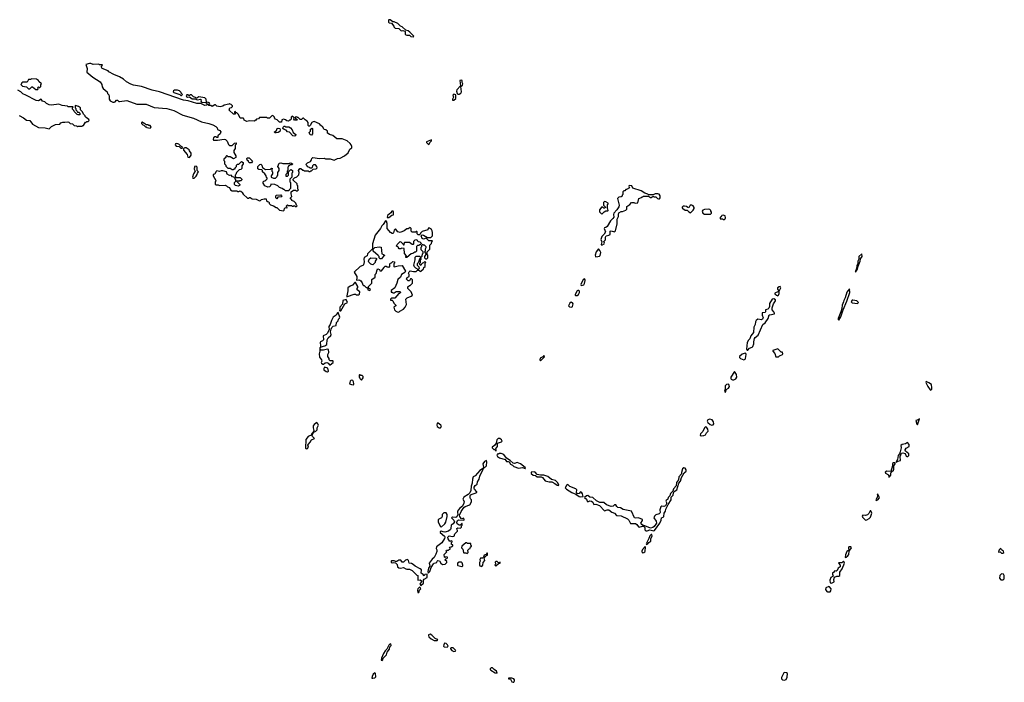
# Model space of a CAD drawing. Extents: x 2710666 to 2828562, y 857017 to 964538.
# Tile 105 of 138: x 2745245 to 2760027, y 933384 to 943330. Entities that reach past the tile are written whole.
import ezdxf

# ---------------------------------------------------------------- set-up
doc = ezdxf.new("R2010")
doc.units = 0

msp = doc.modelspace()

# ---------------------------------------------------------------- linework, layer by layer
at = {"layer": '0CON05XD'}
for points in [[(2751155, 943072), (2751160, 943085), (2751100, 943145), (2751075, 943162), (2751042, 943172), (2750985, 943222), (2750961, 943231), (2750921, 943271), (2750867, 943297), (2750845, 943300), (2750805, 943328), (2750785, 943330), (2750780, 943325), (2750780, 943295), (2750793, 943283), (2750828, 943278), (2750860, 943235), (2750860, 943225), (2750880, 943205), (2750935, 943200), (2750973, 943163), (2750995, 943168), (2751025, 943160), (2751030, 943155), (2751032, 943115), (2751040, 943105), (2751058, 943098), (2751097, 943097), (2751118, 943078), (2751155, 943072)], [(2749205, 940460), (2749218, 940472), (2749220, 940495), (2749232, 940508), (2749245, 940510), (2749258, 940502), (2749260, 940515), (2749250, 940525), (2749250, 940535), (2749265, 940550), (2749275, 940540), (2749325, 940540), (2749335, 940530), (2749355, 940530), (2749365, 940540), (2749395, 940520), (2749410, 940535), (2749400, 940545), (2749390, 940575), (2749365, 940600), (2749330, 940615), (2749330, 940625), (2749312, 940642), (2749310, 940655), (2749330, 940675), (2749320, 940715), (2749320, 940745), (2749355, 940770), (2749385, 940770), (2749395, 940760), (2749415, 940760), (2749430, 940775), (2749420, 940785), (2749420, 940835), (2749410, 940845), (2749410, 940865), (2749352, 940922), (2749350, 940935), (2749372, 940958), (2749405, 940970), (2749438, 941002), (2749440, 941035), (2749432, 941068), (2749452, 941098), (2749468, 941098), (2749495, 941070), (2749505, 941070), (2749515, 941060), (2749575, 941060), (2749585, 941050), (2749605, 941050), (2749615, 941060), (2749625, 941060), (2749652, 941088), (2749695, 941090), (2749710, 941105), (2749708, 941128), (2749685, 941150), (2749655, 941150), (2749643, 941137), (2749638, 941112), (2749625, 941100), (2749605, 941100), (2749595, 941110), (2749565, 941120), (2749560, 941135), (2749540, 941155), (2749565, 941180), (2749609, 941201), (2749628, 941225), (2749630, 941245), (2749645, 941260), (2749745, 941248), (2749815, 941252), (2749835, 941242), (2749905, 941240), (2749966, 941224), (2750015, 941246), (2750055, 941250), (2750123, 941287), (2750176, 941334), (2750202, 941385), (2750230, 941405), (2750232, 941425), (2750221, 941451), (2750205, 941472), (2750161, 941511), (2750085, 941543), (2750005, 941540), (2749945, 941592), (2749895, 941608), (2749875, 941620), (2749868, 941628), (2749866, 941656), (2749840, 941675), (2749815, 941680), (2749796, 941716), (2749762, 941745), (2749748, 941768), (2749665, 941800), (2749651, 941799), (2749631, 941789), (2749605, 941740), (2749595, 941730), (2749585, 941730), (2749574, 941744), (2749577, 941787), (2749559, 941809), (2749530, 941825), (2749505, 941850), (2749495, 941850), (2749475, 941830), (2749455, 941830), (2749425, 941860), (2749415, 941860), (2749405, 941870), (2749380, 941865), (2749380, 941855), (2749392, 941842), (2749408, 941838), (2749410, 941825), (2749405, 941820), (2749372, 941822), (2749360, 941835), (2749368, 941858), (2749335, 941880), (2749320, 941865), (2749320, 941835), (2749308, 941822), (2749295, 941820), (2749282, 941808), (2749255, 941810), (2749238, 941828), (2749205, 941838), (2749182, 941825), (2749175, 941790), (2749145, 941790), (2749110, 941825), (2749087, 941837), (2749070, 941855), (2749068, 941868), (2749045, 941890), (2749032, 941888), (2748995, 941850), (2748965, 941850), (2748955, 941860), (2748845, 941860), (2748828, 941842), (2748802, 941838), (2748788, 941822), (2748765, 941808), (2748695, 941810), (2748655, 941803), (2748614, 941824), (2748610, 941845), (2748602, 941852), (2748554, 941854), (2748528, 941905), (2748505, 941930), (2748492, 941932), (2748485, 941950), (2748470, 941945), (2748470, 941935), (2748480, 941925), (2748478, 941912), (2748455, 941910), (2748392, 941972), (2748402, 942008), (2748425, 942010), (2748440, 942025), (2748438, 942038), (2748418, 942058), (2748405, 942060), (2748395, 942070), (2748385, 942060), (2748313, 942047), (2748297, 942033), (2748255, 942022), (2748205, 942030), (2748185, 942050), (2748175, 942052), (2748135, 942028), (2748115, 942040), (2748085, 942040), (2748070, 942055), (2748088, 942062), (2748100, 942075), (2748078, 942088), (2748052, 942092), (2748043, 942135), (2748025, 942158), (2747935, 942170), (2747917, 942163), (2747905, 942150), (2747895, 942150), (2747885, 942160), (2747855, 942170), (2747825, 942200), (2747805, 942200), (2747795, 942190), (2747785, 942190), (2747775, 942200), (2747755, 942200), (2747742, 942188), (2747750, 942175), (2747765, 942168), (2747795, 942170), (2747835, 942143), (2747875, 942140), (2747915, 942128), (2747957, 942137), (2747967, 942127), (2747962, 942105), (2747972, 942092), (2748037, 942087), (2748050, 942080), (2748060, 942055), (2748048, 942045), (2748025, 942044), (2747962, 942072), (2747905, 942071), (2747775, 942110), (2747705, 942120), (2747345, 942247), (2747235, 942270), (2747075, 942327), (2746955, 942347), (2746915, 942360), (2746850, 942395), (2746802, 942435), (2746741, 942471), (2746657, 942507), (2746585, 942549), (2746572, 942562), (2746485, 942598), (2746471, 942615), (2746472, 942628), (2746490, 942645), (2746485, 942650), (2746445, 942650), (2746435, 942660), (2746347, 942657), (2746315, 942672), (2746295, 942672), (2746240, 942655), (2746256, 942596), (2746252, 942542), (2746345, 942467), (2746452, 942395), (2746478, 942355), (2746483, 942323), (2746498, 942295), (2746558, 942245), (2746565, 942220), (2746585, 942200), (2746590, 942175), (2746587, 942137), (2746602, 942112), (2746645, 942092), (2746665, 942090), (2746678, 942095), (2746698, 942122), (2746712, 942122), (2746733, 942103), (2746745, 942100), (2746855, 942118), (2747005, 942061), (2747143, 942063), (2747265, 942014), (2747456, 941996), (2747560, 941965), (2747695, 941898), (2747855, 941850), (2747975, 941799), (2748085, 941772), (2748145, 941750), (2748188, 941725), (2748208, 941705), (2748215, 941682), (2748252, 941665), (2748267, 941645), (2748253, 941617), (2748220, 941585), (2748218, 941562), (2748205, 941560), (2748192, 941572), (2748175, 941572), (2748155, 941557), (2748148, 941538), (2748155, 941520), (2748215, 941520), (2748317, 941537), (2748335, 941530), (2748360, 941505), (2748380, 941455), (2748395, 941440), (2748435, 941440), (2748470, 941475), (2748495, 941480), (2748497, 941463), (2748480, 941445), (2748480, 941395), (2748460, 941365), (2748460, 941335), (2748490, 941285), (2748488, 941262), (2748455, 941242), (2748405, 941270), (2748375, 941270), (2748358, 941288), (2748352, 941288), (2748340, 941275), (2748338, 941262), (2748310, 941235), (2748310, 941215), (2748320, 941205), (2748320, 941165), (2748338, 941148), (2748342, 941132), (2748372, 941102), (2748405, 941100), (2748435, 941080), (2748455, 941080), (2748465, 941090), (2748478, 941092), (2748482, 941108), (2748500, 941125), (2748502, 941148), (2748515, 941160), (2748535, 941160), (2748575, 941200), (2748600, 941185), (2748600, 941165), (2748580, 941135), (2748580, 941095), (2748565, 941080), (2748542, 941078), (2748502, 941038), (2748490, 941005), (2748480, 940995), (2748480, 940975), (2748492, 940962), (2748555, 940960), (2748580, 940935), (2748580, 940925), (2748565, 940910), (2748545, 940910), (2748535, 940900), (2748525, 940910), (2748500, 940905), (2748548, 940858), (2748550, 940845), (2748545, 940840), (2748525, 940832), (2748485, 940840), (2748470, 940855), (2748470, 940885), (2748490, 940905), (2748490, 940925), (2748480, 940935), (2748478, 940948), (2748458, 940968), (2748442, 940972), (2748418, 940998), (2748395, 940990), (2748361, 941011), (2748348, 941048), (2748295, 941062), (2748268, 941062), (2748245, 941052), (2748205, 941060), (2748190, 941045), (2748175, 941010), (2748152, 941008), (2748150, 940985), (2748190, 940915), (2748190, 940905), (2748180, 940895), (2748182, 940862), (2748195, 940850), (2748225, 940850), (2748245, 940842), (2748328, 940848), (2748348, 940838), (2748363, 940823), (2748395, 940810), (2748410, 940775), (2748435, 940760), (2748505, 940760), (2748515, 940750), (2748535, 940750), (2748555, 940760), (2748567, 940757), (2748590, 940735), (2748590, 940725), (2748602, 940712), (2748665, 940650), (2748685, 940650), (2748695, 940660), (2748705, 940660), (2748735, 940640), (2748797, 940637), (2748845, 940610), (2748860, 940615), (2748875, 940630), (2748915, 940640), (2748945, 940640), (2748952, 940612), (2748965, 940600), (2748978, 940598), (2748990, 940585), (2748992, 940572), (2749012, 940552), (2749057, 940537), (2749095, 940510), (2749105, 940510), (2749145, 940470), (2749205, 940460)], [(2745515, 942280), (2745520, 942295), (2745512, 942308), (2745525, 942320), (2745535, 942310), (2745548, 942312), (2745560, 942325), (2745560, 942355), (2745570, 942365), (2745532, 942402), (2745528, 942418), (2745497, 942437), (2745425, 942440), (2745405, 942430), (2745375, 942430), (2745355, 942390), (2745285, 942390), (2745272, 942378), (2745270, 942365), (2745260, 942355), (2745285, 942332), (2745345, 942320), (2745375, 942292), (2745395, 942290), (2745425, 942320), (2745435, 942320), (2745485, 942280), (2745515, 942280)], [(2751823, 942213), (2751845, 942214), (2751867, 942225), (2751880, 942245), (2751870, 942325), (2751893, 942347), (2751900, 942365), (2751890, 942385), (2751887, 942417), (2751875, 942423), (2751853, 942415), (2751863, 942337), (2751810, 942275), (2751802, 942258), (2751811, 942221), (2751823, 942213)], [(2745685, 941690), (2745725, 941728), (2745785, 941758), (2745847, 941763), (2745865, 941780), (2745895, 941792), (2745925, 941790), (2745967, 941797), (2745985, 941790), (2746003, 941773), (2746037, 941767), (2746065, 941740), (2746098, 941738), (2746115, 941720), (2746125, 941730), (2746185, 941730), (2746195, 941740), (2746205, 941740), (2746235, 941790), (2746245, 941790), (2746255, 941800), (2746275, 941800), (2746290, 941815), (2746285, 941830), (2746242, 941862), (2746230, 941875), (2746230, 941885), (2746202, 941912), (2746188, 941948), (2746160, 941975), (2746158, 942008), (2746127, 942027), (2746085, 942040), (2746080, 942035), (2746080, 942005), (2746090, 941995), (2746090, 941975), (2746110, 941955), (2746112, 941942), (2746135, 941940), (2746150, 941925), (2746148, 941902), (2746125, 941900), (2746110, 941905), (2746065, 941950), (2746060, 941965), (2746040, 941985), (2746040, 942005), (2746050, 942015), (2746045, 942020), (2745975, 942020), (2745965, 942030), (2745885, 942042), (2745835, 942060), (2745725, 942048), (2745685, 942052), (2745645, 942072), (2745622, 942095), (2745589, 942109), (2745565, 942137), (2745525, 942113), (2745490, 942115), (2745337, 942197), (2745290, 942215), (2745260, 942245), (2745215, 942270)], [(2747675, 942192), (2747690, 942205), (2747670, 942225), (2747668, 942238), (2747645, 942260), (2747615, 942272), (2747568, 942272), (2747555, 942260), (2747550, 942245), (2747560, 942235), (2747649, 942209), (2747665, 942192), (2747675, 942192)], [(2751745, 942120), (2751765, 942122), (2751792, 942145), (2751792, 942202), (2751765, 942211), (2751747, 942195), (2751760, 942165), (2751742, 942135), (2751745, 942120)], [(2745235, 941890), (2745300, 941855), (2745345, 941822), (2745396, 941816), (2745435, 941762), (2745525, 941712), (2745625, 941708), (2745685, 941690)], [(2747205, 941700), (2747220, 941715), (2747205, 941740), (2747185, 941740), (2747175, 941750), (2747145, 941750), (2747125, 941770), (2747115, 941770), (2747085, 941790), (2747072, 941788), (2747072, 941772), (2747095, 941750), (2747108, 941748), (2747135, 941720), (2747145, 941720), (2747155, 941710), (2747205, 941700)], [(2749095, 941632), (2749075, 941632), (2749070, 941645), (2749100, 941665), (2749112, 941698), (2749125, 941702), (2749148, 941695), (2749157, 941675), (2749149, 941651), (2749125, 941638), (2749095, 941632)], [(2749375, 941583), (2749348, 941585), (2749295, 941642), (2749268, 941648), (2749245, 941670), (2749215, 941680), (2749198, 941698), (2749200, 941715), (2749215, 941730), (2749225, 941730), (2749235, 941720), (2749285, 941720), (2749309, 941709), (2749338, 941675), (2749350, 941635), (2749390, 941605), (2749392, 941595), (2749375, 941583)], [(2749625, 941598), (2749605, 941600), (2749590, 941635), (2749610, 941655), (2749610, 941685), (2749635, 941700), (2749640, 941695), (2749640, 941615), (2749625, 941598)], [(2747685, 941400), (2747690, 941405), (2747685, 941420), (2747662, 941432), (2747635, 941462), (2747605, 941472), (2747582, 941465), (2747581, 941451), (2747592, 941432), (2747637, 941427), (2747665, 941400), (2747685, 941400)], [(2751385, 941458), (2751407, 941493), (2751425, 941510), (2751427, 941527), (2751352, 941495), (2751350, 941485), (2751375, 941460), (2751385, 941458)], [(2747795, 941260), (2747820, 941295), (2747820, 941325), (2747792, 941362), (2747788, 941378), (2747746, 941406), (2747724, 941406), (2747702, 941398), (2747705, 941370), (2747760, 941305), (2747770, 941265), (2747795, 941260)], [(2748725, 941180), (2748695, 941180), (2748680, 941195), (2748680, 941205), (2748662, 941222), (2748653, 941243), (2748662, 941258), (2748690, 941255), (2748740, 941205), (2748725, 941180)], [(2749285, 940760), (2749235, 940760), (2749215, 940780), (2749205, 940780), (2749187, 940797), (2749145, 940810), (2749120, 940835), (2749075, 940858), (2749015, 940860), (2749010, 940835), (2748995, 940820), (2748968, 940818), (2748927, 940837), (2748900, 940875), (2748900, 940895), (2748912, 940908), (2748925, 940910), (2748938, 940922), (2748958, 940942), (2748960, 940955), (2748952, 940962), (2748947, 940987), (2748926, 941016), (2748890, 941045), (2748890, 941065), (2748878, 941078), (2748835, 941080), (2748822, 941092), (2748822, 941128), (2748852, 941158), (2748865, 941160), (2748880, 941145), (2748892, 941112), (2748933, 941083), (2749012, 941088), (2749025, 941100), (2749038, 941098), (2749030, 941085), (2749030, 941055), (2749040, 941045), (2749040, 941015), (2749020, 940985), (2749020, 940965), (2749055, 940950), (2749085, 940950), (2749110, 940975), (2749110, 940985), (2749120, 940995), (2749120, 941035), (2749140, 941065), (2749140, 941095), (2749122, 941125), (2749140, 941175), (2749165, 941180), (2749195, 941170), (2749295, 941170), (2749305, 941180), (2749328, 941178), (2749340, 941165), (2749338, 941152), (2749305, 941150), (2749295, 941140), (2749282, 941138), (2749280, 941125), (2749270, 941115), (2749270, 941065), (2749260, 941055), (2749260, 941025), (2749240, 941005), (2749242, 940982), (2749268, 940982), (2749280, 940995), (2749282, 941048), (2749315, 941080), (2749328, 941078), (2749340, 941065), (2749340, 941035), (2749330, 941025), (2749330, 940965), (2749300, 940935), (2749300, 940895), (2749310, 940885), (2749310, 940795), (2749290, 940775), (2749285, 940760)], [(2747865, 940950), (2747895, 940980), (2747910, 941005), (2747912, 941028), (2747930, 941045), (2747910, 941065), (2747910, 941115), (2747895, 941130), (2747870, 941125), (2747867, 941103), (2747860, 941095), (2747878, 941055), (2747855, 941018), (2747838, 940965), (2747845, 940950), (2747865, 940950)], [(2753985, 939944), (2754018, 939965), (2754024, 939975), (2754017, 940003), (2754038, 940025), (2754040, 940065), (2754052, 940088), (2754090, 940095), (2754108, 940105), (2754108, 940155), (2754125, 940163), (2754175, 940148), (2754191, 940159), (2754217, 940265), (2754214, 940336), (2754236, 940374), (2754234, 940405), (2754241, 940429), (2754275, 940452), (2754295, 940450), (2754345, 940470), (2754360, 940485), (2754362, 940525), (2754406, 940554), (2754432, 940588), (2754465, 940588), (2754485, 940578), (2754525, 940580), (2754540, 940645), (2754578, 940662), (2754585, 940670), (2754598, 940672), (2754605, 940680), (2754685, 940680), (2754715, 940660), (2754725, 940660), (2754755, 940680), (2754765, 940670), (2754795, 940670), (2754820, 940645), (2754835, 940640), (2754848, 940642), (2754860, 940655), (2754860, 940685), (2754845, 940710), (2754825, 940718), (2754785, 940718), (2754755, 940700), (2754685, 940700), (2754675, 940710), (2754628, 940728), (2754575, 940759), (2754451, 940801), (2754436, 940836), (2754395, 940840), (2754392, 940825), (2754400, 940805), (2754355, 940780), (2754345, 940780), (2754328, 940762), (2754315, 940760), (2754302, 940748), (2754300, 940705), (2754292, 940698), (2754288, 940682), (2754275, 940670), (2754242, 940668), (2754220, 940645), (2754243, 940545), (2754238, 940522), (2754212, 940475), (2754163, 940427), (2754158, 940405), (2754163, 940367), (2754152, 940345), (2754117, 940313), (2754063, 940227), (2754047, 940213), (2754023, 940207), (2754020, 940195), (2754038, 940145), (2754019, 940111), (2753983, 940077), (2753968, 940032), (2753987, 939995), (2753977, 939955), (2753985, 939944)], [(2749105, 940640), (2749090, 940655), (2749090, 940685), (2749102, 940698), (2749165, 940700), (2749178, 940688), (2749180, 940675), (2749175, 940670), (2749122, 940668), (2749105, 940640)], [(2753985, 940410), (2754020, 940445), (2754045, 940460), (2754075, 940460), (2754080, 940465), (2754077, 940487), (2754070, 940495), (2754070, 940555), (2754078, 940562), (2754080, 940575), (2754047, 940597), (2754025, 940600), (2754010, 940585), (2754010, 940545), (2754038, 940518), (2754038, 940512), (2754025, 940500), (2754015, 940500), (2753985, 940520), (2753950, 940475), (2753950, 940445), (2753985, 940410)], [(2750762, 940362), (2750785, 940362), (2750833, 940397), (2750858, 940402), (2750858, 940445), (2750850, 940455), (2750832, 940458), (2750815, 940430), (2750765, 940390), (2750762, 940362)], [(2755315, 940433), (2755355, 940470), (2755369, 940495), (2755369, 940509), (2755358, 940535), (2755338, 940548), (2755312, 940545), (2755292, 940508), (2755275, 940510), (2755256, 940526), (2755225, 940530), (2755205, 940530), (2755192, 940518), (2755190, 940505), (2755202, 940492), (2755218, 940488), (2755235, 940470), (2755265, 940470), (2755290, 940445), (2755315, 940433)], [(2755615, 940410), (2755630, 940425), (2755632, 940442), (2755620, 940455), (2755620, 940465), (2755605, 940480), (2755587, 940487), (2755525, 940482), (2755501, 940469), (2755490, 940455), (2755500, 940425), (2755525, 940410), (2755615, 940410)], [(2750935, 938940), (2750950, 938955), (2751006, 938984), (2751032, 939015), (2751052, 939055), (2751040, 939135), (2751060, 939155), (2751122, 939178), (2751140, 939195), (2751120, 939245), (2751070, 939295), (2751072, 939318), (2751095, 939340), (2751105, 939340), (2751140, 939375), (2751140, 939425), (2751128, 939438), (2751112, 939438), (2751095, 939410), (2751075, 939410), (2751052, 939435), (2751062, 939458), (2751090, 939475), (2751090, 939505), (2751082, 939525), (2751090, 939545), (2751105, 939560), (2751155, 939550), (2751195, 939550), (2751215, 939570), (2751235, 939570), (2751255, 939550), (2751267, 939553), (2751308, 939592), (2751312, 939608), (2751330, 939625), (2751330, 939675), (2751340, 939685), (2751325, 939700), (2751308, 939682), (2751292, 939678), (2751272, 939658), (2751268, 939642), (2751250, 939655), (2751250, 939675), (2751260, 939685), (2751260, 939725), (2751270, 939735), (2751265, 939760), (2751250, 939745), (2751228, 939682), (2751210, 939665), (2751210, 939645), (2751238, 939618), (2751240, 939595), (2751225, 939580), (2751192, 939602), (2751172, 939622), (2751162, 939645), (2751180, 939725), (2751182, 939768), (2751195, 939780), (2751245, 939780), (2751255, 939770), (2751275, 939770), (2751288, 939782), (2751290, 939815), (2751300, 939825), (2751300, 939845), (2751270, 939875), (2751270, 939915), (2751280, 939925), (2751282, 939948), (2751295, 939960), (2751302, 939952), (2751315, 939950), (2751340, 939925), (2751340, 939905), (2751330, 939885), (2751330, 939855), (2751320, 939845), (2751338, 939828), (2751340, 939805), (2751320, 939775), (2751320, 939755), (2751335, 939740), (2751355, 939740), (2751370, 939755), (2751370, 939795), (2751360, 939805), (2751360, 939845), (2751400, 939885), (2751400, 939945), (2751428, 939972), (2751430, 939995), (2751440, 940005), (2751435, 940010), (2751385, 940010), (2751345, 940050), (2751305, 940038), (2751287, 940047), (2751270, 940085), (2751285, 940100), (2751305, 940098), (2751365, 940060), (2751417, 940063), (2751440, 940085), (2751443, 940135), (2751438, 940162), (2751425, 940182), (2751395, 940200), (2751375, 940200), (2751370, 940175), (2751289, 940151), (2751260, 940125), (2751258, 940112), (2751248, 940102), (2751225, 940100), (2751210, 940115), (2751210, 940145), (2751205, 940150), (2751195, 940150), (2751185, 940140), (2751135, 940140), (2751120, 940155), (2751120, 940195), (2751105, 940210), (2751075, 940190), (2751055, 940190), (2751017, 940163), (2750955, 940138), (2750920, 940145), (2750885, 940190), (2750868, 940172), (2750858, 940132), (2750848, 940122), (2750835, 940120), (2750814, 940134), (2750760, 940195), (2750762, 940272), (2750750, 940305), (2750735, 940310), (2750703, 940257), (2750682, 940235), (2750662, 940195), (2750583, 940095), (2750541, 939965), (2750540, 939890), (2750466, 939815), (2750460, 939785), (2750419, 939761), (2750411, 939735), (2750418, 939695), (2750408, 939652), (2750395, 939640), (2750355, 939627), (2750268, 939542), (2750304, 939474), (2750307, 939453), (2750301, 939421), (2750335, 939426), (2750351, 939421), (2750369, 939409), (2750385, 939380), (2750395, 939350), (2750405, 939340), (2750418, 939338), (2750445, 939310), (2750458, 939308), (2750470, 939295), (2750470, 939275), (2750497, 939263), (2750508, 939272), (2750510, 939285), (2750482, 939302), (2750480, 939325), (2750530, 939375), (2750532, 939428), (2750580, 939465), (2750580, 939505), (2750598, 939522), (2750610, 939575), (2750622, 939588), (2750645, 939580), (2750652, 939562), (2750675, 939560), (2750718, 939612), (2750725, 939630), (2750745, 939630), (2750755, 939620), (2750775, 939620), (2750788, 939612), (2750800, 939625), (2750802, 939668), (2750812, 939678), (2750825, 939680), (2750845, 939700), (2750870, 939695), (2750870, 939675), (2750860, 939665), (2750860, 939625), (2750865, 939620), (2750925, 939637), (2750988, 939638), (2751037, 939553), (2751026, 939534), (2750978, 939505), (2750960, 939465), (2750922, 939428), (2750907, 939373), (2750876, 939304), (2750820, 939265), (2750822, 939242), (2750835, 939240), (2750845, 939230), (2750865, 939230), (2750895, 939250), (2750955, 939250), (2750960, 939235), (2750945, 939220), (2750935, 939220), (2750875, 939150), (2750825, 939150), (2750810, 939135), (2750812, 939122), (2750835, 939120), (2750848, 939108), (2750860, 939075), (2750890, 939045), (2750890, 939035), (2750860, 939015), (2750872, 938975), (2750890, 938955), (2750913, 938943), (2750935, 938940)], [(2755805, 940330), (2755825, 940332), (2755837, 940343), (2755840, 940355), (2755838, 940388), (2755805, 940398), (2755785, 940390), (2755778, 940372), (2755760, 940365), (2755762, 940342), (2755795, 940340), (2755805, 940330)], [(2751055, 939760), (2751042, 939762), (2751040, 939775), (2751050, 939785), (2751023, 939823), (2751018, 939898), (2750975, 939900), (2750965, 939890), (2750942, 939892), (2750930, 939905), (2750930, 939915), (2750902, 939932), (2750910, 939955), (2750955, 940000), (2750968, 939998), (2750998, 939968), (2751005, 939950), (2751018, 939952), (2751020, 939985), (2751025, 939990), (2751095, 939992), (2751135, 939960), (2751155, 939960), (2751160, 939965), (2751160, 940005), (2751180, 940025), (2751205, 940030), (2751210, 940015), (2751225, 940000), (2751250, 939995), (2751270, 939975), (2751268, 939962), (2751258, 939952), (2751245, 939950), (2751235, 939940), (2751215, 939940), (2751202, 939928), (2751200, 939855), (2751188, 939842), (2751175, 939840), (2751145, 939820), (2751123, 939817), (2751055, 939760)], [(2750675, 939740), (2750655, 939740), (2750640, 939755), (2750640, 939775), (2750629, 939789), (2750552, 939855), (2750550, 939885), (2750579, 939911), (2750643, 939923), (2750670, 939915), (2750680, 939815), (2750707, 939807), (2750720, 939795), (2750718, 939782), (2750705, 939780), (2750675, 939740)], [(2753895, 939770), (2753925, 939774), (2753948, 939782), (2753958, 939792), (2753969, 939835), (2753955, 939868), (2753935, 939890), (2753900, 939845), (2753887, 939795), (2753888, 939778), (2753895, 939770)], [(2750545, 939650), (2750515, 939662), (2750489, 939689), (2750484, 939705), (2750490, 939735), (2750515, 939756), (2750592, 939752), (2750600, 939745), (2750600, 939735), (2750583, 939707), (2750580, 939685), (2750545, 939650)], [(2757795, 939538), (2757821, 939585), (2757831, 939629), (2757864, 939705), (2757869, 939741), (2757891, 939775), (2757887, 939817), (2757842, 939775), (2757842, 939738), (2757829, 939705), (2757830, 939670), (2757811, 939635), (2757807, 939595), (2757792, 939555), (2757795, 939538)], [(2753672, 939342), (2753695, 939344), (2753715, 939352), (2753725, 939368), (2753736, 939415), (2753736, 939426), (2753725, 939440), (2753705, 939432), (2753667, 939355), (2753672, 939342)], [(2750155, 939170), (2750165, 939174), (2750265, 939210), (2750285, 939210), (2750295, 939200), (2750335, 939200), (2750348, 939212), (2750350, 939245), (2750312, 939275), (2750312, 939295), (2750322, 939308), (2750323, 939325), (2750285, 939383), (2750275, 939384), (2750243, 939347), (2750205, 939330), (2750170, 939305), (2750171, 939259), (2750154, 939185), (2750155, 939170)], [(2753590, 939190), (2753615, 939191), (2753634, 939205), (2753649, 939235), (2753649, 939255), (2753635, 939266), (2753625, 939267), (2753615, 939258), (2753584, 939205), (2753584, 939194), (2753590, 939190)], [(2756625, 939187), (2756635, 939193), (2756648, 939222), (2756648, 939255), (2756670, 939305), (2756663, 939323), (2756645, 939322), (2756622, 939305), (2756623, 939285), (2756638, 939265), (2756638, 939252), (2756583, 939225), (2756584, 939215), (2756605, 939194), (2756625, 939187)], [(2757545, 938822), (2757575, 938870), (2757607, 938973), (2757665, 939106), (2757706, 939235), (2757705, 939292), (2757661, 939239), (2757639, 939155), (2757616, 939115), (2757615, 939095), (2757592, 939045), (2757588, 938995), (2757573, 938945), (2757532, 938845), (2757532, 938832), (2757545, 938822)], [(2750055, 938959), (2750065, 938962), (2750124, 939066), (2750167, 939085), (2750145, 939132), (2750097, 939115), (2750089, 939061), (2750051, 939015), (2750053, 938985), (2750047, 938965), (2750055, 938959)], [(2756175, 938368), (2756200, 938400), (2756244, 938416), (2756252, 938425), (2756268, 938465), (2756267, 938495), (2756277, 938545), (2756288, 938562), (2756334, 938596), (2756402, 938755), (2756439, 938781), (2756482, 938845), (2756495, 938900), (2756505, 938898), (2756577, 938913), (2756578, 938925), (2756567, 938947), (2756542, 938975), (2756543, 939003), (2756560, 939065), (2756591, 939109), (2756592, 939125), (2756565, 939139), (2756541, 939135), (2756500, 939070), (2756503, 939025), (2756492, 938998), (2756475, 938984), (2756440, 938975), (2756444, 938945), (2756435, 938934), (2756392, 938928), (2756393, 938895), (2756407, 938857), (2756399, 938835), (2756384, 938826), (2756325, 938833), (2756302, 938815), (2756292, 938795), (2756287, 938753), (2756267, 938713), (2756263, 938635), (2756222, 938585), (2756205, 938540), (2756185, 938520), (2756168, 938485), (2756157, 938383), (2756165, 938368), (2756175, 938368)], [(2757825, 939070), (2757840, 939085), (2757812, 939112), (2757755, 939122), (2757745, 939120), (2757732, 939105), (2757730, 939095), (2757745, 939082), (2757825, 939070)], [(2753535, 939013), (2753546, 939025), (2753556, 939065), (2753545, 939081), (2753522, 939088), (2753504, 939076), (2753486, 939035), (2753498, 939018), (2753535, 939013)], [(2749765, 938412), (2749770, 938420), (2749824, 938435), (2749858, 938455), (2749862, 938525), (2749878, 938555), (2749915, 938592), (2749920, 938605), (2749910, 938645), (2749919, 938685), (2749931, 938709), (2749952, 938728), (2749998, 938742), (2750002, 938785), (2750028, 938812), (2750030, 938835), (2750048, 938852), (2750049, 938865), (2750027, 938937), (2750015, 938932), (2749994, 938896), (2749952, 938865), (2749927, 938815), (2749908, 938755), (2749886, 938724), (2749891, 938675), (2749860, 938620), (2749845, 938606), (2749803, 938585), (2749804, 938525), (2749790, 938510), (2749763, 938497), (2749756, 938485), (2749763, 938437), (2749760, 938415), (2749765, 938412)], [(2749895, 938150), (2749905, 938152), (2749950, 938185), (2749950, 938205), (2749945, 938210), (2749905, 938210), (2749890, 938225), (2749890, 938245), (2749870, 938275), (2749872, 938305), (2749887, 938335), (2749881, 938381), (2749865, 938387), (2749805, 938371), (2749772, 938372), (2749758, 938385), (2749755, 938410), (2749750, 938395), (2749752, 938355), (2749743, 938315), (2749748, 938265), (2749777, 938225), (2749780, 938205), (2749772, 938185), (2749778, 938175), (2749795, 938158), (2749805, 938158), (2749830, 938180), (2749855, 938183), (2749874, 938174), (2749895, 938150)], [(2756635, 938270), (2756650, 938285), (2756698, 938305), (2756702, 938315), (2756698, 938338), (2756675, 938340), (2756625, 938388), (2756550, 938365), (2756550, 938355), (2756582, 938322), (2756595, 938270), (2756635, 938270)], [(2753065, 938212), (2753125, 938272), (2753120, 938285), (2753115, 938288), (2753099, 938271), (2753060, 938250), (2753053, 938225), (2753065, 938212)], [(2756115, 938224), (2756135, 938233), (2756140, 938245), (2756152, 938305), (2756148, 938318), (2756136, 938326), (2756089, 938311), (2756052, 938275), (2756052, 938262), (2756065, 938245), (2756115, 938224)], [(2749865, 938043), (2749879, 938055), (2749869, 938099), (2749820, 938115), (2749811, 938095), (2749813, 938075), (2749845, 938047), (2749865, 938043)], [(2750375, 937920), (2750400, 937955), (2750400, 937975), (2750385, 937990), (2750365, 937990), (2750355, 938000), (2750345, 938000), (2750340, 937995), (2750340, 937965), (2750350, 937955), (2750352, 937942), (2750375, 937920)], [(2755965, 937924), (2755995, 937938), (2756010, 937965), (2756007, 938005), (2755975, 938050), (2755919, 937965), (2755919, 937945), (2755927, 937935), (2755945, 937924), (2755965, 937924)], [(2750255, 937850), (2750262, 937865), (2750258, 937895), (2750245, 937912), (2750223, 937917), (2750206, 937904), (2750198, 937865), (2750224, 937854), (2750255, 937850)], [(2755835, 937740), (2755845, 937743), (2755853, 937777), (2755885, 937799), (2755900, 937825), (2755896, 937845), (2755885, 937857), (2755855, 937852), (2755837, 937833), (2755838, 937785), (2755827, 937755), (2755835, 937740)], [(2758925, 937770), (2758938, 937785), (2758940, 937805), (2758933, 937855), (2758895, 937881), (2758853, 937897), (2758850, 937885), (2758880, 937825), (2758912, 937775), (2758925, 937770)], [(2755635, 937242), (2755655, 937250), (2755668, 937265), (2755662, 937292), (2755642, 937325), (2755605, 937332), (2755574, 937326), (2755566, 937305), (2755574, 937284), (2755612, 937252), (2755635, 937242)], [(2758725, 937250), (2758755, 937340), (2758720, 937320), (2758698, 937315), (2758715, 937260), (2758725, 937250)], [(2749635, 937100), (2749662, 937138), (2749692, 937155), (2749712, 937175), (2749712, 937205), (2749730, 937245), (2749723, 937265), (2749705, 937282), (2749664, 937256), (2749652, 937235), (2749650, 937205), (2749659, 937165), (2749649, 937141), (2749628, 937115), (2749630, 937100), (2749635, 937100)], [(2751542, 937202), (2751565, 937203), (2751576, 937225), (2751568, 937245), (2751526, 937276), (2751515, 937273), (2751508, 937245), (2751514, 937224), (2751542, 937202)], [(2755475, 937084), (2755515, 937087), (2755543, 937097), (2755555, 937130), (2755580, 937155), (2755578, 937185), (2755555, 937212), (2755543, 937217), (2755525, 937202), (2755499, 937151), (2755465, 937112), (2755461, 937095), (2755475, 937084)], [(2749548, 936888), (2749565, 936893), (2749580, 936915), (2749573, 936945), (2749579, 936961), (2749605, 936988), (2749627, 937023), (2749670, 937045), (2749642, 937072), (2749630, 937100), (2749574, 937076), (2749543, 937027), (2749538, 936898), (2749548, 936888)], [(2752400, 936860), (2752400, 936875), (2752390, 936885), (2752416, 936924), (2752420, 936975), (2752480, 936995), (2752487, 937003), (2752480, 937025), (2752455, 937042), (2752428, 937042), (2752408, 937025), (2752398, 936972), (2752373, 936937), (2752338, 936915), (2752340, 936905), (2752365, 936880), (2752378, 936878), (2752395, 936860), (2752400, 936860)], [(2758405, 936690), (2758415, 936694), (2758434, 936706), (2758468, 936712), (2758463, 936775), (2758486, 936824), (2758505, 936829), (2758538, 936818), (2758555, 936780), (2758564, 936774), (2758580, 936775), (2758595, 936790), (2758592, 936815), (2758545, 936852), (2758540, 936865), (2758540, 936875), (2758555, 936898), (2758597, 936923), (2758598, 936955), (2758575, 936982), (2758545, 936966), (2758495, 936953), (2758475, 936940), (2758477, 936905), (2758463, 936845), (2758453, 936815), (2758433, 936787), (2758422, 936728), (2758403, 936695), (2758405, 936690)], [(2752835, 936592), (2752840, 936595), (2752836, 936606), (2752765, 936663), (2752715, 936682), (2752675, 936670), (2752653, 936673), (2752608, 936715), (2752551, 936751), (2752515, 936802), (2752475, 936820), (2752442, 936818), (2752435, 936810), (2752422, 936818), (2752420, 936805), (2752410, 936795), (2752418, 936775), (2752447, 936755), (2752531, 936731), (2752555, 936698), (2752578, 936698), (2752592, 936692), (2752615, 936658), (2752645, 936642), (2752665, 936622), (2752735, 936600), (2752795, 936608), (2752835, 936592)], [(2751375, 935022), (2751401, 935045), (2751421, 935105), (2751455, 935165), (2751467, 935173), (2751507, 935183), (2751514, 935205), (2751525, 935213), (2751549, 935209), (2751570, 935175), (2751595, 935152), (2751632, 935158), (2751658, 935182), (2751658, 935198), (2751630, 935225), (2751642, 935238), (2751658, 935242), (2751668, 935252), (2751670, 935265), (2751645, 935270), (2751635, 935260), (2751622, 935262), (2751620, 935305), (2751657, 935343), (2751650, 935355), (2751652, 935368), (2751685, 935370), (2751692, 935378), (2751708, 935382), (2751710, 935395), (2751702, 935402), (2751700, 935415), (2751725, 935420), (2751750, 935435), (2751748, 935448), (2751730, 935455), (2751730, 935485), (2751738, 935492), (2751740, 935505), (2751725, 935508), (2751705, 935500), (2751677, 935537), (2751674, 935565), (2751695, 935582), (2751745, 935572), (2751765, 935578), (2751772, 935585), (2751771, 935599), (2751778, 935615), (2751817, 935653), (2751820, 935665), (2751813, 935673), (2751810, 935695), (2751825, 935702), (2751865, 935700), (2751878, 935712), (2751880, 935735), (2751890, 935745), (2751888, 935768), (2751882, 935768), (2751858, 935742), (2751845, 935743), (2751813, 935763), (2751806, 935785), (2751817, 935813), (2751835, 935824), (2751915, 935820), (2751920, 935825), (2751915, 935850), (2751885, 935840), (2751873, 935843), (2751851, 935871), (2751849, 935895), (2751873, 935947), (2751913, 936007), (2751935, 936021), (2752003, 936047), (2752030, 936095), (2752030, 936125), (2752015, 936140), (2752009, 936159), (2752008, 936185), (2752015, 936196), (2752110, 936235), (2752110, 936245), (2752071, 936281), (2752066, 936295), (2752068, 936315), (2752082, 936338), (2752112, 936358), (2752116, 936395), (2752144, 936435), (2752153, 936477), (2752202, 936585), (2752195, 936590), (2752154, 936565), (2752085, 936482), (2752055, 936470), (2752042, 936435), (2752038, 936375), (2752021, 936329), (2752016, 936265), (2752002, 936228), (2751978, 936202), (2751912, 936165), (2751900, 936135), (2751916, 936096), (2751914, 936075), (2751894, 936026), (2751847, 935995), (2751819, 935951), (2751816, 935935), (2751823, 935905), (2751810, 935870), (2751791, 935859), (2751745, 935861), (2751728, 935855), (2751765, 935816), (2751771, 935795), (2751755, 935765), (2751721, 935745), (2751720, 935695), (2751711, 935679), (2751685, 935652), (2751628, 935638), (2751601, 935641), (2751575, 935652), (2751560, 935645), (2751560, 935635), (2751625, 935580), (2751629, 935565), (2751624, 935545), (2751585, 935480), (2751503, 935417), (2751498, 935395), (2751507, 935375), (2751506, 935346), (2751495, 935308), (2751465, 935258), (2751436, 935234), (2751393, 935175), (2751400, 935125), (2751384, 935096), (2751371, 935045), (2751375, 935022)], [(2752205, 936590), (2752253, 936635), (2752257, 936695), (2752252, 936712), (2752221, 936699), (2752198, 936665), (2752207, 936613), (2752200, 936590), (2752205, 936590)], [(2754665, 935659), (2754705, 935671), (2754765, 935660), (2754775, 935664), (2754857, 935773), (2754873, 935817), (2754878, 935852), (2754906, 935864), (2754914, 935875), (2754919, 935925), (2754938, 935952), (2754945, 935985), (2754981, 936055), (2755026, 936124), (2755027, 936163), (2755057, 936195), (2755062, 936228), (2755072, 936248), (2755112, 936275), (2755139, 936375), (2755168, 936405), (2755182, 936458), (2755223, 936527), (2755249, 936555), (2755251, 936575), (2755235, 936599), (2755215, 936604), (2755194, 936586), (2755179, 936535), (2755179, 936511), (2755140, 936470), (2755134, 936425), (2755108, 936385), (2755100, 936335), (2755060, 936289), (2755049, 936251), (2755014, 936216), (2755006, 936185), (2754983, 936157), (2754975, 936135), (2754950, 936115), (2754946, 936105), (2754956, 936084), (2754957, 936063), (2754939, 936031), (2754915, 936024), (2754884, 936026), (2754871, 936019), (2754856, 935975), (2754860, 935935), (2754855, 935922), (2754845, 935914), (2754795, 935898), (2754774, 935876), (2754763, 935855), (2754802, 935802), (2754805, 935775), (2754769, 935721), (2754751, 935709), (2754715, 935700), (2754632, 935735), (2754605, 935740), (2754584, 935754), (2754569, 935775), (2754597, 935815), (2754597, 935827), (2754535, 935852), (2754495, 935846), (2754475, 935853), (2754432, 935952), (2754305, 935978), (2754265, 936002), (2754225, 936010), (2754211, 936021), (2754195, 936050), (2754175, 936048), (2754155, 936030), (2754124, 936024), (2754056, 936046), (2754015, 936083), (2753955, 936081), (2753905, 936107), (2753848, 936158), (2753805, 936163), (2753775, 936186), (2753755, 936182), (2753723, 936157), (2753755, 936135), (2753765, 936102), (2753774, 936094), (2753805, 936108), (2753832, 936102), (2753849, 936089), (2753864, 936054), (2753895, 936058), (2753948, 936038), (2754025, 935960), (2754065, 935974), (2754091, 935971), (2754135, 935938), (2754175, 935921), (2754206, 935886), (2754275, 935881), (2754368, 935838), (2754389, 935819), (2754415, 935770), (2754489, 935769), (2754511, 935755), (2754535, 935717), (2754545, 935714), (2754595, 935728), (2754614, 935724), (2754628, 935708), (2754630, 935675), (2754645, 935660), (2754665, 935659)], [(2758295, 936463), (2758305, 936468), (2758323, 936495), (2758323, 936527), (2758330, 936540), (2758364, 936566), (2758369, 936585), (2758366, 936635), (2758386, 936665), (2758387, 936677), (2758363, 936677), (2758349, 936671), (2758348, 936635), (2758322, 936548), (2758265, 936554), (2758240, 936540), (2758244, 936525), (2758288, 936498), (2758295, 936463)], [(2753335, 936340), (2753339, 936345), (2753325, 936378), (2753288, 936415), (2753229, 936429), (2753175, 936473), (2753115, 936491), (2753065, 936492), (2753013, 936503), (2752986, 936536), (2752975, 936542), (2752923, 936537), (2752925, 936520), (2752955, 936492), (2752987, 936487), (2753015, 936470), (2753075, 936467), (2753095, 936456), (2753135, 936410), (2753192, 936392), (2753232, 936392), (2753280, 936370), (2753315, 936342), (2753335, 936340)], [(2753669, 936169), (2753695, 936171), (2753702, 936175), (2753696, 936215), (2753685, 936230), (2753665, 936242), (2753642, 936218), (2753621, 936211), (2753606, 936235), (2753608, 936275), (2753595, 936288), (2753505, 936322), (2753475, 936352), (2753455, 936337), (2753434, 936305), (2753455, 936282), (2753535, 936234), (2753596, 936206), (2753642, 936175), (2753669, 936169)], [(2758105, 936112), (2758128, 936125), (2758152, 936155), (2758135, 936200), (2758126, 936206), (2758118, 936202), (2758124, 936184), (2758120, 936160), (2758100, 936125), (2758105, 936112)], [(2751575, 935712), (2751630, 935765), (2751645, 935790), (2751662, 935875), (2751662, 935902), (2751647, 935927), (2751615, 935928), (2751601, 935919), (2751588, 935905), (2751590, 935875), (2751578, 935852), (2751540, 935835), (2751528, 935822), (2751528, 935795), (2751538, 935768), (2751563, 935723), (2751575, 935712)], [(2757949, 935819), (2757965, 935821), (2758000, 935845), (2758018, 935865), (2758037, 935925), (2758025, 935960), (2758015, 935958), (2757992, 935918), (2757972, 935898), (2757945, 935887), (2757905, 935892), (2757893, 935877), (2757898, 935865), (2757938, 935825), (2757949, 935819)], [(2754655, 935452), (2754675, 935464), (2754690, 935485), (2754719, 935505), (2754720, 935540), (2754740, 935585), (2754735, 935602), (2754725, 935603), (2754703, 935585), (2754691, 935545), (2754650, 935465), (2754655, 935452)], [(2751965, 935320), (2751978, 935335), (2751972, 935368), (2751992, 935388), (2752010, 935395), (2752012, 935418), (2752028, 935422), (2752030, 935435), (2752020, 935445), (2752018, 935468), (2751965, 935470), (2751958, 935478), (2751945, 935480), (2751885, 935430), (2751880, 935405), (2751900, 935385), (2751910, 935335), (2751915, 935330), (2751945, 935330), (2751965, 935320)], [(2754589, 935329), (2754615, 935332), (2754629, 935341), (2754636, 935354), (2754642, 935415), (2754635, 935422), (2754595, 935376), (2754586, 935355), (2754589, 935329)], [(2757640, 935260), (2757655, 935262), (2757679, 935281), (2757693, 935305), (2757698, 935352), (2757733, 935405), (2757725, 935419), (2757695, 935416), (2757689, 935405), (2757692, 935368), (2757664, 935346), (2757645, 935300), (2757640, 935260)], [(2752185, 935120), (2752197, 935143), (2752202, 935185), (2752230, 935215), (2752220, 935255), (2752252, 935288), (2752270, 935295), (2752270, 935325), (2752265, 935330), (2752248, 935302), (2752220, 935295), (2752208, 935262), (2752195, 935250), (2752165, 935250), (2752153, 935227), (2752158, 935205), (2752148, 935182), (2752148, 935148), (2752154, 935134), (2752185, 935120)], [(2760005, 935323), (2760018, 935335), (2760013, 935353), (2759984, 935374), (2759975, 935392), (2759965, 935389), (2759951, 935375), (2759938, 935345), (2759945, 935338), (2759965, 935343), (2759984, 935324), (2760005, 935323)], [(2751265, 934838), (2751306, 934874), (2751308, 934915), (2751319, 934931), (2751362, 934955), (2751360, 935005), (2751328, 935002), (2751316, 934984), (2751310, 934985), (2751303, 935003), (2751273, 935023), (2751275, 935070), (2751257, 935087), (2751180, 935125), (2751150, 935155), (2751125, 935168), (2751094, 935174), (2751080, 935215), (2751065, 935230), (2751035, 935220), (2751005, 935190), (2750985, 935190), (2750965, 935220), (2750935, 935218), (2750905, 935200), (2750885, 935200), (2750865, 935210), (2750825, 935210), (2750820, 935205), (2750822, 935185), (2750835, 935178), (2750855, 935182), (2750888, 935178), (2750912, 935152), (2750918, 935115), (2750935, 935100), (2750964, 935096), (2751006, 935106), (2751040, 935085), (2751055, 935080), (2751095, 935083), (2751135, 935062), (2751205, 934990), (2751220, 934985), (2751220, 934915), (2751255, 934920), (2751278, 934905), (2751278, 934895), (2751254, 934856), (2751265, 934838)], [(2751885, 935123), (2751898, 935132), (2751900, 935145), (2751888, 935178), (2751878, 935188), (2751845, 935190), (2751820, 935175), (2751820, 935145), (2751825, 935140), (2751885, 935123)], [(2752395, 935130), (2752432, 935168), (2752458, 935172), (2752458, 935188), (2752435, 935180), (2752415, 935200), (2752393, 935197), (2752382, 935188), (2752388, 935165), (2752380, 935145), (2752395, 935130)], [(2757435, 934874), (2757475, 934890), (2757467, 934925), (2757479, 934961), (2757515, 934975), (2757545, 934976), (2757560, 934985), (2757556, 935035), (2757594, 935085), (2757626, 935174), (2757625, 935190), (2757615, 935202), (2757590, 935180), (2757545, 935180), (2757540, 935175), (2757564, 935145), (2757562, 935118), (2757533, 935097), (2757520, 935060), (2757505, 935054), (2757485, 935058), (2757470, 935035), (2757450, 935020), (2757448, 935005), (2757460, 934975), (2757424, 934956), (2757408, 934915), (2757412, 934875), (2757435, 934874)], [(2760005, 934924), (2760019, 934931), (2760027, 934943), (2760026, 934986), (2760015, 935006), (2759985, 935013), (2759958, 934985), (2759956, 934945), (2759974, 934924), (2760005, 934924)], [(2757375, 934740), (2757415, 934744), (2757424, 934756), (2757429, 934785), (2757405, 934819), (2757395, 934822), (2757349, 934801), (2757344, 934775), (2757365, 934746), (2757375, 934740)], [(2751235, 934730), (2751248, 934765), (2751268, 934785), (2751255, 934808), (2751245, 934812), (2751223, 934785), (2751218, 934765), (2751222, 934732), (2751235, 934730)], [(2751465, 934013), (2751515, 934014), (2751522, 934025), (2751519, 934029), (2751481, 934041), (2751434, 934094), (2751405, 934107), (2751384, 934096), (2751381, 934085), (2751389, 934065), (2751420, 934035), (2751465, 934013)], [(2750685, 933710), (2750695, 933720), (2750703, 933747), (2750752, 933795), (2750763, 933837), (2750797, 933883), (2750800, 933915), (2750820, 933935), (2750815, 933960), (2750800, 933955), (2750785, 933940), (2750759, 933881), (2750734, 933856), (2750708, 933815), (2750678, 933745), (2750672, 933715), (2750685, 933710)], [(2751665, 933911), (2751677, 933925), (2751669, 933945), (2751648, 933968), (2751625, 933972), (2751611, 933949), (2751608, 933925), (2751620, 933915), (2751665, 933911)], [(2751765, 933849), (2751785, 933851), (2751792, 933855), (2751790, 933865), (2751755, 933900), (2751725, 933902), (2751713, 933897), (2751714, 933885), (2751735, 933863), (2751765, 933849)], [(2750545, 933444), (2750577, 933453), (2750592, 933465), (2750587, 933515), (2750577, 933527), (2750553, 933505), (2750535, 933472), (2750534, 933445), (2750545, 933444)], [(2752415, 933520), (2752405, 933552), (2752367, 933577), (2752345, 933600), (2752325, 933600), (2752310, 933585), (2752310, 933575), (2752320, 933565), (2752385, 933527), (2752415, 933520)], [(2756725, 933414), (2756750, 933425), (2756767, 933463), (2756772, 933515), (2756755, 933528), (2756725, 933530), (2756715, 933524), (2756683, 933455), (2756683, 933435), (2756695, 933419), (2756725, 933414)], [(2752655, 933384), (2752665, 933387), (2752674, 933405), (2752673, 933423), (2752664, 933434), (2752635, 933448), (2752583, 933445), (2752582, 933435), (2752615, 933430), (2752631, 933391), (2752655, 933384)]]:
    msp.add_lwpolyline(points, dxfattribs=at)

doc.saveas('drawing.dxf')
